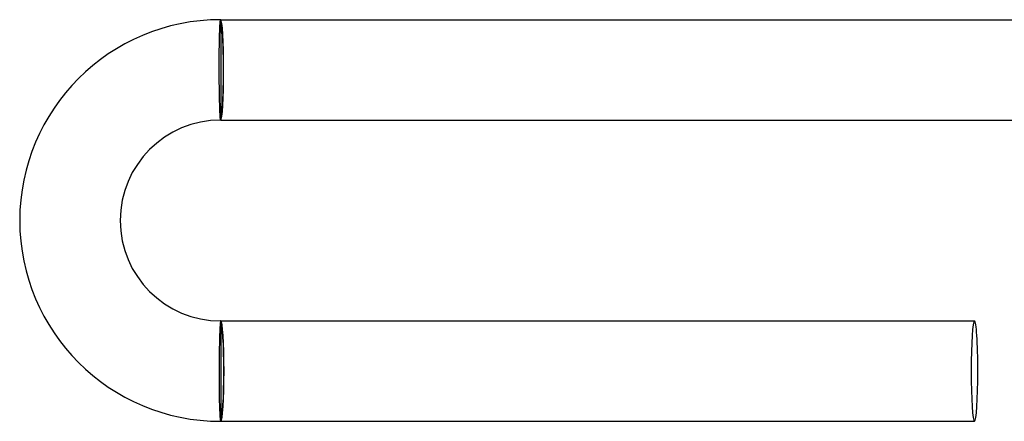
# Model space of a CAD drawing. Header units: millimetres. Extents: x -345 to 345, y -305 to 305.
# Tile 9 of 79: x -345 to -306, y -14 to 2. Entities that reach past the tile are written whole.
import ezdxf

# ---------------------------------------------------------------- set-up
doc = ezdxf.new("R2010")
doc.units = ezdxf.units.MM
doc.layers.add('HIDDEN', color=7, linetype='Continuous')
doc.layers.add('THICK', color=7, linetype='Continuous')

msp = doc.modelspace()

# ---------------------------------------------------------------- linework, layer by layer
at = {"layer": 'HIDDEN'}
for p, q in [((-337.015, 1.944), (-337.012, 1.964)), ((-337.012, 1.964), (-337.009, 1.98)), ((-337.009, 1.98), (-337.006, 1.991)), ((-337.006, 1.991), (-337.003, 1.998)), ((-337.003, 1.998), (-337, 2)), ((-337.041, 1.511), (-337.038, 1.572)), ((-337.038, 1.572), (-337.036, 1.629)), ((-337.036, 1.629), (-337.034, 1.682)), ((-337.034, 1.682), (-337.031, 1.732)), ((-337.031, 1.732), (-337.029, 1.777)), ((-337.029, 1.777), (-337.026, 1.819)), ((-337.026, 1.819), (-337.023, 1.857)), ((-337.023, 1.857), (-337.021, 1.89)), ((-337.021, 1.89), (-337.018, 1.919)), ((-337.018, 1.919), (-337.015, 1.944)), ((-337.05, 1.16), (-337.048, 1.236)), ((-337.048, 1.236), (-337.047, 1.31)), ((-337.047, 1.31), (-337.045, 1.38)), ((-337.045, 1.38), (-337.043, 1.447)), ((-337.043, 1.447), (-337.041, 1.511)), ((-337.056, 0.743), (-337.055, 0.831)), ((-337.055, 0.831), (-337.054, 0.916)), ((-337.054, 0.916), (-337.053, 1)), ((-337.053, 1), (-337.051, 1.081)), ((-337.051, 1.081), (-337.05, 1.16)), ((-337.059, 0.378), (-337.058, 0.471)), ((-337.058, 0.563), (-337.057, 0.654)), ((-337.058, 0.471), (-337.058, 0.563)), ((-337.057, 0.654), (-337.056, 0.743)), ((-337.059, 0.284), (-337.059, 0.378)), ((-337.059, 0.19), (-337.059, 0.284)), ((-337.059, 0.095), (-337.059, 0.19)), ((-337.059, 0), (-337.059, 0.095)), ((-337.058, -0.092), (-337.059, 0)), ((-337.058, -0.185), (-337.058, -0.092)), ((-337.058, -0.277), (-337.058, -0.185)), ((-337.057, -0.368), (-337.058, -0.277)), ((-337.056, -0.458), (-337.057, -0.368)), ((-337.055, -0.547), (-337.056, -0.458)), ((-337.054, -0.635), (-337.055, -0.547)), ((-337.053, -0.722), (-337.054, -0.635)), ((-337.052, -0.808), (-337.053, -0.722)), ((-337.051, -0.891), (-337.052, -0.808)), ((-337.049, -0.973), (-337.051, -0.891)), ((-337.048, -1.053), (-337.049, -0.973)), ((-337.046, -1.13), (-337.048, -1.053)), ((-337.044, -1.205), (-337.046, -1.13)), ((-337.043, -1.277), (-337.044, -1.205)), ((-337.041, -1.347), (-337.043, -1.277)), ((-337.039, -1.414), (-337.041, -1.347)), ((-337.037, -1.478), (-337.039, -1.414)), ((-337.035, -1.539), (-337.037, -1.478)), ((-337.033, -1.596), (-337.035, -1.539)), ((-337.031, -1.65), (-337.033, -1.596)), ((-337.028, -1.7), (-337.031, -1.65)), ((-337.026, -1.747), (-337.028, -1.7)), ((-337.024, -1.79), (-337.026, -1.747)), ((-337.022, -1.829), (-337.024, -1.79)), ((-337.019, -1.865), (-337.022, -1.829)), ((-337.017, -1.896), (-337.019, -1.865)), ((-337.015, -1.924), (-337.017, -1.896)), ((-337.012, -1.947), (-337.015, -1.924)), ((-337.01, -1.966), (-337.012, -1.947)), ((-337.007, -1.981), (-337.01, -1.966)), ((-337.005, -1.991), (-337.007, -1.981)), ((-337.002, -1.998), (-337.005, -1.991)), ((-337, -2), (-337.002, -1.998)), ((-337.024, -10.171), (-337.027, -10.21)), ((-337.022, -10.135), (-337.024, -10.171)), ((-337.019, -10.104), (-337.022, -10.135)), ((-337.016, -10.076), (-337.019, -10.104)), ((-337.014, -10.053), (-337.016, -10.076)), ((-337.011, -10.034), (-337.014, -10.053)), ((-337.008, -10.019), (-337.011, -10.034)), ((-337.006, -10.009), (-337.008, -10.019)), ((-337.003, -10.002), (-337.006, -10.009)), ((-337, -10), (-337.003, -10.002)), ((-337.042, -10.522), (-337.044, -10.586)), ((-337.039, -10.461), (-337.042, -10.522)), ((-337.037, -10.404), (-337.039, -10.461)), ((-337.035, -10.35), (-337.037, -10.404)), ((-337.032, -10.3), (-337.035, -10.35)), ((-337.03, -10.253), (-337.032, -10.3)), ((-337.027, -10.21), (-337.03, -10.253)), ((-337.054, -10.947), (-337.056, -11.027)), ((-337.052, -10.87), (-337.054, -10.947)), ((-337.05, -10.795), (-337.052, -10.87)), ((-337.048, -10.722), (-337.05, -10.795)), ((-337.046, -10.653), (-337.048, -10.722)), ((-337.044, -10.586), (-337.046, -10.653)), ((-337.06, -11.278), (-337.061, -11.365)), ((-337.059, -11.192), (-337.06, -11.278)), ((-337.057, -11.109), (-337.059, -11.192)), ((-337.056, -11.027), (-337.057, -11.109)), ((-337.065, -11.723), (-337.066, -11.815)), ((-337.064, -11.632), (-337.065, -11.723)), ((-337.063, -11.453), (-337.064, -11.542)), ((-337.064, -11.542), (-337.064, -11.632)), ((-337.061, -11.365), (-337.063, -11.453)), ((-337.066, -11.908), (-337.067, -12)), ((-337.067, -12), (-337.067, -12.095)), ((-337.067, -12.095), (-337.067, -12.19)), ((-337.066, -11.815), (-337.066, -11.908)), ((-337.067, -12.19), (-337.067, -12.284)), ((-337.067, -12.284), (-337.066, -12.378)), ((-337.066, -12.378), (-337.066, -12.471)), ((-337.066, -12.471), (-337.065, -12.563)), ((-337.065, -12.563), (-337.065, -12.654)), ((-337.065, -12.654), (-337.064, -12.743)), ((-337.064, -12.743), (-337.063, -12.831)), ((-337.063, -12.831), (-337.061, -12.916)), ((-337.061, -12.916), (-337.06, -13)), ((-337.06, -13), (-337.058, -13.081)), ((-337.058, -13.081), (-337.057, -13.16)), ((-337.057, -13.16), (-337.055, -13.236)), ((-337.055, -13.236), (-337.053, -13.31)), ((-337.053, -13.31), (-337.051, -13.38)), ((-337.051, -13.38), (-337.048, -13.448)), ((-337.048, -13.448), (-337.046, -13.512)), ((-337.046, -13.512), (-337.044, -13.572)), ((-337.044, -13.572), (-337.041, -13.629)), ((-337.041, -13.629), (-337.038, -13.682)), ((-337.038, -13.682), (-337.035, -13.732)), ((-337.035, -13.732), (-337.033, -13.778)), ((-337.033, -13.778), (-337.029, -13.819)), ((-337.029, -13.819), (-337.026, -13.857)), ((-337.026, -13.857), (-337.023, -13.89)), ((-337.023, -13.89), (-337.02, -13.919)), ((-337.02, -13.919), (-337.017, -13.944)), ((-337.017, -13.944), (-337.014, -13.964)), ((-337.014, -13.964), (-337.01, -13.98)), ((-337.01, -13.98), (-337.007, -13.991)), ((-337.007, -13.991), (-337.003, -13.998)), ((-337.003, -13.998), (-337, -14))]:
    msp.add_line(p, q, dxfattribs=at)
for start_param, end_param in [(3.141593, 4.712389), (-1.570796, 0)]:
    msp.add_ellipse((-307, -12), major_axis=(0, -2), ratio=0.066519, start_param=start_param, end_param=end_param, dxfattribs=at)
at = {"layer": 'THICK'}
for p, q in [((-337, 2), (-337, -2)), ((-337, 2), (-304.99, 2)), ((-337, -2), (-304.99, -2)), ((-337, -10), (-337, -14)), ((-337, -10), (-307, -10)), ((-337, -14), (-307, -14))]:
    msp.add_line(p, q, dxfattribs=at)
for radius in [8, 4]:
    msp.add_arc((-337, -6), radius, 90, 270, dxfattribs=at)
for centre, major_axis, ratio, start_param, end_param in [((-337, 0), (0, 2), 0.058722, -1.570796, 0), ((-337, 0), (0, -1.9), 0.058722, 0, 3.141593), ((-337, 0), (0, 2), 0.058722, 3.141593, 4.712389), ((-337, -12), (0, 2), 0.066519, -1.570796, 0), ((-337, -12), (0, 1.9), 0.066519, 3.141593, 6.283185), ((-307, -12), (0, -2), 0.066519, 1.570796, 3.141593), ((-337, -12), (0, 2), 0.066519, 3.141593, 4.712389), ((-307, -12), (0, -2), 0.066519, 0, 1.570796)]:
    msp.add_ellipse(centre, major_axis=major_axis, ratio=ratio, start_param=start_param, end_param=end_param, dxfattribs=at)

doc.saveas('drawing.dxf')
